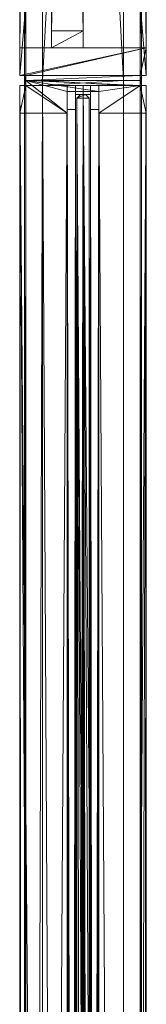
# Model space of a CAD drawing. Header units: inches. Extents: x 390 to 1835, y -266 to 136.
# Tile 25 of 256: x 1346.7 to 1350.7, y 21.04 to 52.14. Entities that reach past the tile are written whole.
import ezdxf

# ---------------------------------------------------------------- set-up
doc = ezdxf.new("R2010")
doc.units = ezdxf.units.IN
doc.header["$LTSCALE"] = 0.95294
doc.header["$MEASUREMENT"] = 0
for name, color, linetype, true_color in [('CET color Grey65', 7, 'Continuous', 0xa6a6a4), ('CET color Grey71', 7, 'Continuous', 0xb4b4b4), ('CET color Grey79', 7, 'Continuous', 0xc8c8c8), ('CET color Grey90', 7, 'Continuous', 0xe6e6e6)]:
    doc.layers.add(name, color=color, linetype=linetype, true_color=true_color)
doc.layers.add('CET Default', color=7, linetype='Continuous')

# ---------------------------------------------------------------- blocks, each defined once
blk = doc.blocks.new('*C280')
at = {"layer": 'CET color Grey65', "linetype": 'Continuous', "lineweight": 0}
mesh = blk.add_polyface(dxfattribs=at)
corners = [(1.031, 4, 0.376), (1.031, 0, 0.376), (0.157, 4, 0.376), (0.157, 3.803, 0.376), (0.157, 0.197, 0.376), (0, 3.803, 0.376), (0, 0.197, 0.376), (1.031, 2, 0.376), (1.031, 3, 0.376), (1.571, 2, 0.376), (1.571, 3, 0.376), (0.157, 0, 0.376), (0.157, 0.197, 116.5), (0.157, 0, 116.5), (1.031, 0, 116.5), (1.571, 2, 116.5), (1.571, 3, 116.5), (1.031, 3, 116.5), (1.031, 2, 116.5), (0, 3.803, 116.5), (0, 0.197, 116.5), (0.157, 3.803, 116.5), (0.157, 4, 116.5), (1.031, 4, 116.5)]
mesh.append_faces([[corners[k] for k in face] for face in [(1, 4, 3, 1), (21, 12, 14, 21)]], dxfattribs={"vtx0": -1, "vtx1": -1, "vtx2": -1, "vtx3": -1})
mesh.append_faces([[corners[k] for k in face] for face in [(1, 3, 2, 1), (4, 5, 3, 4)]], dxfattribs={"vtx0": -1, "vtx2": -1, "vtx3": -1})
mesh.append_faces([[corners[k] for k in face] for face in [(15, 17, 18, 15), (22, 14, 23, 22)]], dxfattribs={"vtx0": -1, "vtx3": -1})
mesh.append_faces([[corners[k] for k in face] for face in [(0, 1, 2, 0), (7, 8, 9, 7), (20, 19, 6, 20), (12, 20, 4, 12), (13, 12, 11, 13), (14, 13, 1, 14), (18, 14, 7, 18), (15, 18, 9, 15), (16, 15, 10, 16), (17, 16, 8, 17), (23, 17, 0, 23), (22, 23, 2, 22), (21, 22, 3, 21), (19, 21, 5, 19)]], dxfattribs={"vtx1": -1})
mesh.append_faces([[corners[k] for k in face] for face in [(21, 19, 12, 21), (22, 21, 14, 22)]], dxfattribs={"vtx1": -1, "vtx2": -1})
mesh.append_faces([[corners[k] for k in face] for face in [(4, 6, 5, 4), (8, 10, 9, 8), (1, 11, 4, 1), (12, 13, 14, 12), (15, 16, 17, 15), (19, 20, 12, 19), (19, 5, 6, 19), (20, 6, 4, 20), (12, 4, 11, 12), (13, 11, 1, 13), (14, 1, 7, 14), (18, 7, 9, 18), (15, 9, 10, 15), (16, 10, 8, 16), (17, 8, 0, 17), (23, 0, 2, 23), (22, 2, 3, 22), (21, 3, 5, 21)]], dxfattribs={"vtx2": -1})
mesh = blk.add_polyface(dxfattribs=at)
corners = [(47.843, 4, 119), (47.843, 4, 117.57), (0.157, 4, 119), (0.157, 4, 117.57), (47.843, 0, 119), (0.157, 0, 119), (0.157, 3.805, 117.57), (0.157, 0.195, 117.57), (0.157, 3.805, 117.375), (0.157, 4, 116.5), (0.157, 4, 117.375), (0.157, 0, 117.57), (0.157, 0.195, 117.375), (0.157, 0, 117.375), (0.157, 0, 116.5), (47.843, 0, 117.375), (47.843, 0, 116.5), (47.843, 4, 116.5), (47.843, 0.195, 117.375), (47.843, 0.195, 117.57), (47.843, 0, 117.57), (47.843, 4, 117.375), (47.843, 3.805, 117.375), (47.843, 3.805, 117.57)]
mesh.append_faces([[corners[k] for k in face] for face in [(6, 7, 2, 6), (8, 9, 7, 8), (19, 17, 22, 19), (0, 19, 23, 0)]], dxfattribs={"vtx0": -1, "vtx1": -1, "vtx2": -1, "vtx3": -1})
mesh.append_faces([[corners[k] for k in face] for face in [(9, 12, 7, 9), (9, 13, 12, 9), (19, 0, 4, 19), (19, 22, 23, 19)]], dxfattribs={"vtx0": -1, "vtx2": -1, "vtx3": -1})
mesh.append_faces([[corners[k] for k in face] for face in [(5, 7, 11, 5), (0, 23, 1, 0)]], dxfattribs={"vtx0": -1, "vtx3": -1})
mesh.append_faces([[corners[k] for k in face] for face in [(0, 1, 2, 0), (4, 0, 5, 4), (3, 6, 2, 3), (20, 19, 4, 20), (20, 4, 11, 20), (19, 20, 7, 19), (18, 19, 12, 18), (15, 18, 13, 15), (16, 15, 14, 16), (17, 16, 9, 17), (21, 17, 10, 21), (22, 21, 8, 22), (23, 22, 6, 23), (1, 23, 3, 1)]], dxfattribs={"vtx1": -1})
mesh.append_faces([[corners[k] for k in face] for face in [(6, 8, 7, 6), (5, 2, 7, 5), (18, 15, 17, 18), (19, 18, 17, 19)]], dxfattribs={"vtx1": -1, "vtx2": -1})
mesh.append_faces([[corners[k] for k in face] for face in [(1, 3, 2, 1), (0, 2, 5, 0), (8, 10, 9, 8), (9, 14, 13, 9), (15, 16, 17, 15), (17, 21, 22, 17), (4, 5, 11, 4), (20, 11, 7, 20), (19, 7, 12, 19), (18, 12, 13, 18), (15, 13, 14, 15), (16, 14, 9, 16), (17, 9, 10, 17), (21, 10, 8, 21), (22, 8, 6, 22), (23, 6, 3, 23)]], dxfattribs={"vtx2": -1})
mesh = blk.add_polyface(dxfattribs=at)
corners = [(46.429, 3, 116), (1.571, 3, 116), (1.571, 3, 116.5), (46.429, 3, 116.5), (1.571, 2, 116), (1.571, 2, 116.5), (46.429, 2, 116), (46.429, 2, 116.5)]
mesh.append_faces([[corners[k] for k in face] for face in [(0, 2, 3, 0), (1, 5, 2, 1), (1, 6, 4, 1), (5, 3, 2, 5), (4, 7, 5, 4), (6, 3, 7, 6)]], dxfattribs={"vtx0": -1, "vtx3": -1})
mesh.append_faces([[corners[k] for k in face] for face in [(0, 1, 2, 0), (1, 4, 5, 1), (1, 0, 6, 1), (5, 7, 3, 5), (4, 6, 7, 4), (6, 0, 3, 6)]], dxfattribs={"vtx2": -1})
at = {"layer": 'CET color Grey79', "linetype": 'Continuous', "lineweight": 0}
mesh = blk.add_polyface(dxfattribs=at)
corners = [(1.031, 4), (1.031, 0), (0.157, 4), (0.157, 3.803), (0.157, 0.197), (0, 3.803), (0, 0.197), (1.031, 2), (1.031, 3), (1.571, 2), (1.571, 3), (0.157, 0), (0.157, 0.197, 0.376), (0.157, 0, 0.376), (1.031, 0, 0.376), (1.571, 2, 0.376), (1.571, 3, 0.376), (1.031, 3, 0.376), (1.031, 2, 0.376), (0, 3.803, 0.376), (0, 0.197, 0.376), (0.157, 3.803, 0.376), (0.157, 4, 0.376), (1.031, 4, 0.376)]
mesh.append_faces([[corners[k] for k in face] for face in [(1, 4, 3, 1), (21, 12, 14, 21)]], dxfattribs={"vtx0": -1, "vtx1": -1, "vtx2": -1, "vtx3": -1})
mesh.append_faces([[corners[k] for k in face] for face in [(1, 3, 2, 1), (4, 5, 3, 4)]], dxfattribs={"vtx0": -1, "vtx2": -1, "vtx3": -1})
mesh.append_faces([[corners[k] for k in face] for face in [(15, 17, 18, 15), (22, 14, 23, 22)]], dxfattribs={"vtx0": -1, "vtx3": -1})
mesh.append_faces([[corners[k] for k in face] for face in [(0, 1, 2, 0), (7, 8, 9, 7), (20, 19, 6, 20), (12, 20, 4, 12), (13, 12, 11, 13), (14, 13, 1, 14), (18, 14, 7, 18), (15, 18, 9, 15), (16, 15, 10, 16), (17, 16, 8, 17), (23, 17, 0, 23), (22, 23, 2, 22), (21, 22, 3, 21), (19, 21, 5, 19)]], dxfattribs={"vtx1": -1})
mesh.append_faces([[corners[k] for k in face] for face in [(21, 19, 12, 21), (22, 21, 14, 22)]], dxfattribs={"vtx1": -1, "vtx2": -1})
mesh.append_faces([[corners[k] for k in face] for face in [(4, 6, 5, 4), (8, 10, 9, 8), (1, 11, 4, 1), (12, 13, 14, 12), (15, 16, 17, 15), (19, 20, 12, 19), (19, 5, 6, 19), (20, 6, 4, 20), (12, 4, 11, 12), (13, 11, 1, 13), (14, 1, 7, 14), (18, 7, 9, 18), (15, 9, 10, 15), (16, 10, 8, 16), (17, 8, 0, 17), (23, 0, 2, 23), (22, 2, 3, 22), (21, 3, 5, 21)]], dxfattribs={"vtx2": -1})
mesh = blk.add_polyface(dxfattribs=at)
corners = [(0.157, 3.843, 117.374), (0.157, 3.843, 117.571), (47.843, 3.843, 117.571), (47.843, 3.843, 117.374)]
mesh.append_faces([[corners[k] for k in face] for face in [(0, 2, 3, 0)]], dxfattribs={"vtx0": -1, "vtx3": -1})
mesh.append_faces([[corners[k] for k in face] for face in [(0, 1, 2, 0)]], dxfattribs={"vtx2": -1})
mesh = blk.add_polyface(dxfattribs=at)
corners = [(0, 3.28, 119), (0, 0.72, 119), (0, 0.72, 120), (0, 3.28, 120), (48, 3.28, 119), (48, 0.72, 120), (48, 0.72, 119), (48, 3.28, 120)]
mesh.append_faces([[corners[k] for k in face] for face in [(0, 2, 3, 0), (4, 5, 6, 4), (0, 6, 1, 0), (1, 5, 2, 1), (2, 7, 3, 2), (3, 4, 0, 3)]], dxfattribs={"vtx0": -1, "vtx3": -1})
mesh.append_faces([[corners[k] for k in face] for face in [(0, 1, 2, 0), (4, 7, 5, 4), (0, 4, 6, 0), (1, 6, 5, 1), (2, 5, 7, 2), (3, 7, 4, 3)]], dxfattribs={"vtx2": -1})
mesh = blk.add_polyface(dxfattribs=at)
corners = [(0.157, 0.157, 117.374), (0.157, 0.157, 117.571), (47.843, 0.157, 117.571), (47.843, 0.157, 117.374)]
mesh.append_faces([[corners[k] for k in face] for face in [(0, 2, 3, 0)]], dxfattribs={"vtx0": -1, "vtx3": -1})
mesh.append_faces([[corners[k] for k in face] for face in [(0, 1, 2, 0)]], dxfattribs={"vtx2": -1})
blk = doc.blocks.new('*C299')
at = {"layer": 'CET Default', "linetype": 'Continuous', "lineweight": 0, "rotation": 90.00000250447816}
blk.add_blockref('*C280', (394.454, 60.015), dxfattribs=at)
blk = doc.blocks.new('*C296')
at = {"layer": 'CET color Grey65', "linetype": 'Continuous', "lineweight": 0}
mesh = blk.add_polyface(dxfattribs=at)
corners = [(1.031, 2.5, 116.5), (0.346, 2.5, 116.5), (1.031, 2.5, 1.25), (0.346, 2.5, 1.25), (1.031, 4, 116.5), (1.031, 4, 1.25), (0.157, 3.803, 1.25), (0, 0.197, 1.25), (0, 3.803, 1.25), (0.157, 4, 1.25), (0.157, 0, 1.25), (0.157, 0.197, 1.25), (1.031, 0, 1.25), (1.031, 1.5, 1.25), (0.346, 1.5, 1.25), (0.346, 1.5, 116.5), (0, 0.197, 116.5), (1.031, 1.5, 116.5), (0.157, 0.197, 116.5), (1.031, 0, 116.5), (0.157, 0, 116.5), (0.157, 4, 116.5), (0.157, 3.803, 116.5), (0, 3.803, 116.5)]
mesh.append_faces([[corners[k] for k in face] for face in [(6, 3, 7, 6), (16, 1, 22, 16)]], dxfattribs={"vtx0": -1, "vtx1": -1, "vtx2": -1, "vtx3": -1})
mesh.append_faces([[corners[k] for k in face] for face in [(6, 2, 3, 6), (6, 5, 2, 6), (11, 13, 12, 11), (7, 14, 13, 7), (7, 3, 14, 7), (17, 16, 18, 17)]], dxfattribs={"vtx0": -1, "vtx2": -1, "vtx3": -1})
mesh.append_faces([[corners[k] for k in face] for face in [(6, 7, 8, 6), (19, 18, 20, 19)]], dxfattribs={"vtx0": -1, "vtx3": -1})
mesh.append_faces([[corners[k] for k in face] for face in [(0, 1, 2, 0), (4, 0, 5, 4), (10, 11, 12, 10), (23, 16, 22, 23), (21, 4, 9, 21), (22, 21, 6, 22), (23, 22, 8, 23), (16, 23, 7, 16), (18, 16, 11, 18), (20, 18, 10, 20), (19, 20, 12, 19), (17, 19, 13, 17), (15, 17, 14, 15), (1, 15, 3, 1)]], dxfattribs={"vtx1": -1})
mesh.append_faces([[corners[k] for k in face] for face in [(11, 7, 13, 11), (15, 1, 16, 15), (17, 15, 16, 17), (19, 17, 18, 19), (0, 4, 22, 0), (1, 0, 22, 1)]], dxfattribs={"vtx1": -1, "vtx2": -1})
mesh.append_faces([[corners[k] for k in face] for face in [(1, 3, 2, 1), (0, 2, 5, 0), (6, 9, 5, 6), (4, 21, 22, 4), (4, 5, 9, 4), (21, 9, 6, 21), (22, 6, 8, 22), (23, 8, 7, 23), (16, 7, 11, 16), (18, 11, 10, 18), (20, 10, 12, 20), (19, 12, 13, 19), (17, 13, 14, 17), (15, 14, 3, 15)]], dxfattribs={"vtx2": -1})
mesh = blk.add_polyface(dxfattribs=at)
corners = [(0.157, 2.5, 1.25), (239.843, 2.5, 1.25), (239.843, 4, 1.25), (0.157, 4, 1.25), (239.843, 4, 0.376), (0.157, 4, 0.376), (239.843, 3.28, 0.376), (0.157, 3.28, 0.376), (0.157, 2, 0.565), (239.843, 2, 0.565), (239.843, 2.5, 0.565), (0.157, 2.5, 0.565)]
mesh.append_faces([[corners[k] for k in face] for face in [(0, 2, 3, 0), (3, 4, 5, 3), (5, 6, 7, 5), (8, 10, 11, 8), (11, 1, 0, 11)]], dxfattribs={"vtx0": -1, "vtx3": -1})
mesh.append_faces([[corners[k] for k in face] for face in [(0, 1, 2, 0), (3, 2, 4, 3), (5, 4, 6, 5), (8, 9, 10, 8), (11, 10, 1, 11)]], dxfattribs={"vtx2": -1})
mesh = blk.add_polyface(dxfattribs=at)
corners = [(0.157, 4, 0.376), (0.157, 0, 0.376), (0.157, 4, 1.25), (0.157, 0, 1.25)]
mesh.append_faces([[corners[k] for k in face] for face in [(2, 1, 3, 2)]], dxfattribs={"vtx0": -1, "vtx3": -1})
mesh.append_faces([[corners[k] for k in face] for face in [(0, 1, 2, 0)]], dxfattribs={"vtx1": -1})
mesh = blk.add_polyface(dxfattribs=at)
corners = [(0.157, 4, 116.5), (239.843, 4, 116.5), (239.843, 2.5, 116.5), (0.157, 2.5, 116.5), (239.843, 2.5, 117.736), (0.157, 2.5, 117.736), (239.843, 2, 117.736), (0.157, 2, 117.736), (0.157, 2, 119), (239.843, 2, 119), (239.843, 4, 119), (0.157, 4, 119), (239.843, 4, 117.571), (0.157, 4, 117.571), (239.843, 3.803, 117.571), (0.157, 3.803, 117.571), (239.843, 3.803, 117.374), (0.157, 3.803, 117.374), (239.843, 4, 117.374), (0.157, 4, 117.374)]
mesh.append_faces([[corners[k] for k in face] for face in [(0, 2, 3, 0), (3, 4, 5, 3), (5, 6, 7, 5), (8, 10, 11, 8), (11, 12, 13, 11), (13, 14, 15, 13), (15, 16, 17, 15), (17, 18, 19, 17), (19, 1, 0, 19)]], dxfattribs={"vtx0": -1, "vtx3": -1})
mesh.append_faces([[corners[k] for k in face] for face in [(0, 1, 2, 0), (3, 2, 4, 3), (5, 4, 6, 5), (8, 9, 10, 8), (11, 10, 12, 11), (13, 12, 14, 13), (15, 14, 16, 15), (17, 16, 18, 17), (19, 18, 1, 19)]], dxfattribs={"vtx2": -1})
mesh = blk.add_polyface(dxfattribs=at)
corners = [(0.157, 4, 116.5), (0.157, 0, 116.5), (0.157, 4, 119), (0.157, 0, 119)]
mesh.append_faces([[corners[k] for k in face] for face in [(2, 1, 3, 2)]], dxfattribs={"vtx0": -1, "vtx3": -1})
mesh.append_faces([[corners[k] for k in face] for face in [(0, 1, 2, 0)]], dxfattribs={"vtx1": -1})
mesh = blk.add_polyface(dxfattribs=at)
corners = [(0.157, 0, 1.25), (239.843, 0, 1.25), (239.843, 1.5, 1.25), (0.157, 1.5, 1.25), (239.843, 1.5, 0.565), (0.157, 1.5, 0.565), (239.843, 2, 0.565), (0.157, 2, 0.565), (0.157, 0.72, 0.376), (239.843, 0.72, 0.376), (239.843, 0, 0.376), (0.157, 0, 0.376)]
mesh.append_faces([[corners[k] for k in face] for face in [(0, 2, 3, 0), (3, 4, 5, 3), (5, 6, 7, 5), (8, 10, 11, 8), (11, 1, 0, 11)]], dxfattribs={"vtx0": -1, "vtx3": -1})
mesh.append_faces([[corners[k] for k in face] for face in [(0, 1, 2, 0), (3, 2, 4, 3), (5, 4, 6, 5), (8, 9, 10, 8), (11, 10, 1, 11)]], dxfattribs={"vtx2": -1})
mesh = blk.add_polyface(dxfattribs=at)
corners = [(0.157, 0.197, 117.571), (239.843, 0.197, 117.571), (239.843, 0, 117.571), (0.157, 0, 117.571), (239.843, 0, 119), (0.157, 0, 119), (239.843, 2, 119), (0.157, 2, 119), (0.157, 2, 117.736), (239.843, 2, 117.736), (239.843, 1.5, 117.736), (0.157, 1.5, 117.736), (239.843, 1.5, 116.5), (0.157, 1.5, 116.5), (239.843, 0, 116.5), (0.157, 0, 116.5), (239.843, 0, 117.374), (0.157, 0, 117.374), (239.843, 0.197, 117.374), (0.157, 0.197, 117.374)]
mesh.append_faces([[corners[k] for k in face] for face in [(0, 2, 3, 0), (3, 4, 5, 3), (5, 6, 7, 5), (8, 10, 11, 8), (11, 12, 13, 11), (13, 14, 15, 13), (15, 16, 17, 15), (17, 18, 19, 17), (19, 1, 0, 19)]], dxfattribs={"vtx0": -1, "vtx3": -1})
mesh.append_faces([[corners[k] for k in face] for face in [(0, 1, 2, 0), (3, 2, 4, 3), (5, 4, 6, 5), (8, 9, 10, 8), (11, 10, 12, 11), (13, 12, 14, 13), (15, 14, 16, 15), (17, 16, 18, 17), (19, 18, 1, 19)]], dxfattribs={"vtx2": -1})
at = {"layer": 'CET color Grey79', "linetype": 'Continuous', "lineweight": 0}
mesh = blk.add_polyface(dxfattribs=at)
corners = [(0.157, 3.843, 117.571), (239.843, 3.843, 117.571), (239.843, 3.843, 117.374), (0.157, 3.843, 117.374)]
mesh.append_faces([[corners[k] for k in face] for face in [(0, 2, 3, 0)]], dxfattribs={"vtx0": -1, "vtx3": -1})
mesh.append_faces([[corners[k] for k in face] for face in [(0, 1, 2, 0)]], dxfattribs={"vtx2": -1})
mesh = blk.add_polyface(dxfattribs=at)
corners = [(0.157, 3.28), (0, 3.28), (0, 3.28, 0.376), (0.157, 3.28, 0.376), (0, 0.72), (0, 0.72, 0.376), (0.157, 0.72), (0.157, 0.72, 0.376)]
mesh.append_faces([[corners[k] for k in face] for face in [(0, 2, 3, 0), (1, 5, 2, 1), (1, 6, 4, 1), (5, 3, 2, 5), (4, 7, 5, 4), (6, 3, 7, 6)]], dxfattribs={"vtx0": -1, "vtx3": -1})
mesh.append_faces([[corners[k] for k in face] for face in [(0, 1, 2, 0), (1, 4, 5, 1), (1, 0, 6, 1), (5, 7, 3, 5), (4, 6, 7, 4), (6, 0, 3, 6)]], dxfattribs={"vtx2": -1})
mesh = blk.add_polyface(dxfattribs=at)
corners = [(0.157, 3.28, 119), (0, 3.28, 119), (0, 3.28, 120), (0.157, 3.28, 120), (0, 0.72, 119), (0, 0.72, 120), (0.157, 0.72, 119), (0.157, 0.72, 120)]
mesh.append_faces([[corners[k] for k in face] for face in [(0, 2, 3, 0), (1, 5, 2, 1), (1, 6, 4, 1), (5, 3, 2, 5), (4, 7, 5, 4), (6, 3, 7, 6)]], dxfattribs={"vtx0": -1, "vtx3": -1})
mesh.append_faces([[corners[k] for k in face] for face in [(0, 1, 2, 0), (1, 4, 5, 1), (1, 0, 6, 1), (5, 7, 3, 5), (4, 6, 7, 4), (6, 0, 3, 6)]], dxfattribs={"vtx2": -1})
mesh = blk.add_polyface(dxfattribs=at)
corners = [(0.157, 3.28, 0.376), (239.843, 3.28, 0.376), (239.843, 3.28), (0.157, 3.28)]
mesh.append_faces([[corners[k] for k in face] for face in [(0, 2, 3, 0)]], dxfattribs={"vtx0": -1, "vtx3": -1})
mesh.append_faces([[corners[k] for k in face] for face in [(0, 1, 2, 0)]], dxfattribs={"vtx2": -1})
mesh = blk.add_polyface(dxfattribs=at)
corners = [(0.157, 3.28, 120), (239.843, 3.28, 120), (239.843, 3.28, 119), (0.157, 3.28, 119), (0.157, 2, 120), (239.843, 2, 120)]
mesh.append_faces([[corners[k] for k in face] for face in [(0, 2, 3, 0), (4, 1, 0, 4)]], dxfattribs={"vtx0": -1, "vtx3": -1})
mesh.append_faces([[corners[k] for k in face] for face in [(0, 1, 2, 0), (4, 5, 1, 4)]], dxfattribs={"vtx2": -1})
mesh = blk.add_polyface(dxfattribs=at)
corners = [(0.441, 2.236, 116.618), (0.441, 2.236, 117.642), (0.441, 1.764, 117.642), (0.441, 1.764, 116.618)]
mesh.append_faces([[corners[k] for k in face] for face in [(0, 2, 3, 0)]], dxfattribs={"vtx0": -1, "vtx3": -1})
mesh.append_faces([[corners[k] for k in face] for face in [(0, 1, 2, 0)]], dxfattribs={"vtx2": -1})
mesh = blk.add_polyface(dxfattribs=at)
corners = [(0.441, 2.236, 0.659), (0.441, 2.236, 1.132), (0.441, 1.764, 1.132), (0.441, 1.764, 0.659)]
mesh.append_faces([[corners[k] for k in face] for face in [(0, 2, 3, 0)]], dxfattribs={"vtx0": -1, "vtx3": -1})
mesh.append_faces([[corners[k] for k in face] for face in [(0, 1, 2, 0)]], dxfattribs={"vtx2": -1})
mesh = blk.add_polyface(dxfattribs=at)
corners = [(0.157, 0.72, 120), (239.843, 0.72, 120), (239.843, 2, 120), (0.157, 2, 120), (0.157, 0.72, 119), (239.843, 0.72, 119)]
mesh.append_faces([[corners[k] for k in face] for face in [(0, 2, 3, 0), (4, 1, 0, 4)]], dxfattribs={"vtx0": -1, "vtx3": -1})
mesh.append_faces([[corners[k] for k in face] for face in [(0, 1, 2, 0), (4, 5, 1, 4)]], dxfattribs={"vtx2": -1})
mesh = blk.add_polyface(dxfattribs=at)
corners = [(0.157, 0.72), (239.843, 0.72), (239.843, 0.72, 0.376), (0.157, 0.72, 0.376)]
mesh.append_faces([[corners[k] for k in face] for face in [(0, 2, 3, 0)]], dxfattribs={"vtx0": -1, "vtx3": -1})
mesh.append_faces([[corners[k] for k in face] for face in [(0, 1, 2, 0)]], dxfattribs={"vtx2": -1})
mesh = blk.add_polyface(dxfattribs=at)
corners = [(0.157, 0.157, 117.374), (239.843, 0.158, 117.374), (239.843, 0.158, 117.571), (0.157, 0.157, 117.571)]
mesh.append_faces([[corners[k] for k in face] for face in [(0, 2, 3, 0)]], dxfattribs={"vtx0": -1, "vtx3": -1})
mesh.append_faces([[corners[k] for k in face] for face in [(0, 1, 2, 0)]], dxfattribs={"vtx2": -1})
at = {"layer": 'CET color Grey90', "linetype": 'Continuous', "lineweight": 0}
mesh = blk.add_polyface(dxfattribs=at)
corners = [(0.157, 2, 0.659), (239.843, 2, 0.659), (239.843, 2.236, 0.659), (0.157, 2.236, 0.659), (239.843, 2.236, 1.132), (0.157, 2.236, 1.132), (239.843, 2.5, 1.132), (0.157, 2.5, 1.132)]
mesh.append_faces([[corners[k] for k in face] for face in [(0, 2, 3, 0), (3, 4, 5, 3), (5, 6, 7, 5)]], dxfattribs={"vtx0": -1, "vtx3": -1})
mesh.append_faces([[corners[k] for k in face] for face in [(0, 1, 2, 0), (3, 2, 4, 3), (5, 4, 6, 5)]], dxfattribs={"vtx2": -1})
mesh = blk.add_polyface(dxfattribs=at)
corners = [(0.157, 2.5, 116.618), (239.843, 2.5, 116.618), (239.843, 2.236, 116.618), (0.157, 2.236, 116.618), (239.843, 2.236, 117.642), (0.157, 2.236, 117.642), (239.843, 2, 117.642), (0.157, 2, 117.642)]
mesh.append_faces([[corners[k] for k in face] for face in [(0, 2, 3, 0), (3, 4, 5, 3), (5, 6, 7, 5)]], dxfattribs={"vtx0": -1, "vtx3": -1})
mesh.append_faces([[corners[k] for k in face] for face in [(0, 1, 2, 0), (3, 2, 4, 3), (5, 4, 6, 5)]], dxfattribs={"vtx2": -1})
mesh = blk.add_polyface(dxfattribs=at)
corners = [(0.441, 2.236, 116.618), (0.441, 1.764, 116.618), (0.441, 2.236, 1.132), (0.441, 1.764, 1.132), (0.913, 2.236, 116.618), (0.913, 2.236, 1.132), (0.913, 2.5, 116.618), (0.913, 2.5, 1.132), (0.913, 1.764, 116.618), (0.913, 1.5, 116.618), (0.913, 1.764, 1.132), (0.913, 1.5, 1.132)]
mesh.append_faces([[corners[k] for k in face] for face in [(0, 1, 2, 0), (4, 0, 5, 4), (6, 4, 7, 6), (8, 9, 10, 8), (1, 8, 3, 1)]], dxfattribs={"vtx1": -1})
mesh.append_faces([[corners[k] for k in face] for face in [(1, 3, 2, 1), (0, 2, 5, 0), (4, 5, 7, 4), (9, 11, 10, 9), (8, 10, 3, 8)]], dxfattribs={"vtx2": -1})
mesh = blk.add_polyface(dxfattribs=at)
corners = [(0.157, 1.5, 1.132), (239.843, 1.5, 1.132), (239.843, 1.764, 1.132), (0.157, 1.764, 1.132), (239.843, 1.764, 0.659), (0.157, 1.764, 0.659), (239.843, 2, 0.659), (0.157, 2, 0.659)]
mesh.append_faces([[corners[k] for k in face] for face in [(0, 2, 3, 0), (3, 4, 5, 3), (5, 6, 7, 5)]], dxfattribs={"vtx0": -1, "vtx3": -1})
mesh.append_faces([[corners[k] for k in face] for face in [(0, 1, 2, 0), (3, 2, 4, 3), (5, 4, 6, 5)]], dxfattribs={"vtx2": -1})
mesh = blk.add_polyface(dxfattribs=at)
corners = [(0.157, 2, 117.642), (239.843, 2, 117.642), (239.843, 1.764, 117.642), (0.157, 1.764, 117.642), (239.843, 1.764, 116.618), (0.157, 1.764, 116.618), (239.843, 1.5, 116.618), (0.157, 1.5, 116.618)]
mesh.append_faces([[corners[k] for k in face] for face in [(0, 2, 3, 0), (3, 4, 5, 3), (5, 6, 7, 5)]], dxfattribs={"vtx0": -1, "vtx3": -1})
mesh.append_faces([[corners[k] for k in face] for face in [(0, 1, 2, 0), (3, 2, 4, 3), (5, 4, 6, 5)]], dxfattribs={"vtx2": -1})
blk = doc.blocks.new('*C200')
at = {"layer": 'CET Default', "linetype": 'Continuous', "lineweight": 0, "rotation": 270.0000006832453}
blk.add_blockref('*C296', (390.454, 60.015), dxfattribs=at)
blk = doc.blocks.new('*C210')
at = {"layer": 'CET color Grey79', "linetype": 'Continuous', "lineweight": 0}
mesh = blk.add_polyface(dxfattribs=at)
corners = [(0.157, 3.843, 0.376), (-0.157, 3.843, 0.376), (-0.157, 3.843, 119), (0.157, 3.843, 119), (-0.157, 3.803, 0.376), (-0.157, 3.803, 119), (0.157, 3.803, 0.376), (0.157, 3.803, 119)]
mesh.append_faces([[corners[k] for k in face] for face in [(0, 2, 3, 0), (1, 5, 2, 1), (1, 6, 4, 1), (5, 3, 2, 5), (4, 7, 5, 4), (6, 3, 7, 6)]], dxfattribs={"vtx0": -1, "vtx3": -1})
mesh.append_faces([[corners[k] for k in face] for face in [(0, 1, 2, 0), (1, 4, 5, 1), (1, 0, 6, 1), (5, 7, 3, 5), (4, 6, 7, 4), (6, 0, 3, 6)]], dxfattribs={"vtx2": -1})
mesh = blk.add_polyface(dxfattribs=at)
corners = [(-0.157, 0.157, 0.376), (0.157, 0.157, 0.376), (0.157, 0.157, 119), (-0.157, 0.157, 119), (0.157, 0.197, 0.376), (0.157, 0.197, 119), (-0.157, 0.197, 0.376), (-0.157, 0.197, 119)]
mesh.append_faces([[corners[k] for k in face] for face in [(0, 2, 3, 0), (1, 5, 2, 1), (1, 6, 4, 1), (5, 3, 2, 5), (4, 7, 5, 4), (6, 3, 7, 6)]], dxfattribs={"vtx0": -1, "vtx3": -1})
mesh.append_faces([[corners[k] for k in face] for face in [(0, 1, 2, 0), (1, 4, 5, 1), (1, 0, 6, 1), (5, 7, 3, 5), (4, 6, 7, 4), (6, 0, 3, 6)]], dxfattribs={"vtx2": -1})
blk = doc.blocks.new('*C207')
at = {"layer": 'CET Default', "linetype": 'Continuous', "lineweight": 0, "rotation": 270.0000006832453}
blk.add_blockref('*C210', (390.454, 60.015), dxfattribs=at)
blk = doc.blocks.new('*C144')
at = {"layer": 'CET color Grey71', "linetype": 'Continuous', "lineweight": 0}
mesh = blk.add_polyface(dxfattribs=at)
corners = [(59.65, 0.079, 117.02), (59.65, -0.079, 117.02), (59.65, 0.079), (59.65, -0.079), (59.531, 0.197, 117.02), (59.531, 0.197), (0.118, 0.197, 117.02), (0.118, 0.197), (0, 0.079, 117.02), (0, 0.079), (0, -0.079, 117.02), (0, -0.079), (0.118, -0.197, 117.02), (0.118, -0.197), (59.531, -0.197), (59.531, -0.197, 117.02)]
mesh.append_faces([[corners[k] for k in face] for face in [(13, 2, 3, 13), (13, 5, 2, 13), (13, 7, 5, 13), (13, 9, 7, 13)]], dxfattribs={"vtx0": -1, "vtx2": -1, "vtx3": -1})
mesh.append_faces([[corners[k] for k in face] for face in [(13, 3, 14, 13)]], dxfattribs={"vtx0": -1, "vtx3": -1})
mesh.append_faces([[corners[k] for k in face] for face in [(0, 1, 2, 0), (4, 0, 5, 4), (6, 4, 7, 6), (8, 6, 9, 8), (10, 8, 11, 10), (12, 10, 13, 12), (15, 1, 12, 15), (15, 12, 14, 15), (1, 15, 3, 1)]], dxfattribs={"vtx1": -1})
mesh.append_faces([[corners[k] for k in face] for face in [(6, 8, 12, 6), (4, 6, 12, 4), (0, 4, 12, 0), (1, 0, 12, 1)]], dxfattribs={"vtx1": -1, "vtx2": -1})
mesh.append_faces([[corners[k] for k in face] for face in [(1, 3, 2, 1), (0, 2, 5, 0), (4, 5, 7, 4), (6, 7, 9, 6), (8, 9, 11, 8), (10, 11, 13, 10), (13, 11, 9, 13), (8, 10, 12, 8), (12, 13, 14, 12), (15, 14, 3, 15)]], dxfattribs={"vtx2": -1})
blk = doc.blocks.new('*C143')
at = {"layer": 'CET Default', "linetype": 'Continuous', "lineweight": 0, "rotation": 270.0000006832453}
blk.add_blockref('*C144', (392.454, 59.574, 0.661), dxfattribs=at)

msp = doc.modelspace()

# ---------------------------------------------------------------- block references
at = {"layer": 'CET Default', "linetype": 'Continuous', "lineweight": 0}
for name in ['*C299', '*C207', '*C200', '*C143']:
    msp.add_blockref(name, (956.247, -9.799), dxfattribs=at)

doc.saveas('drawing.dxf')
